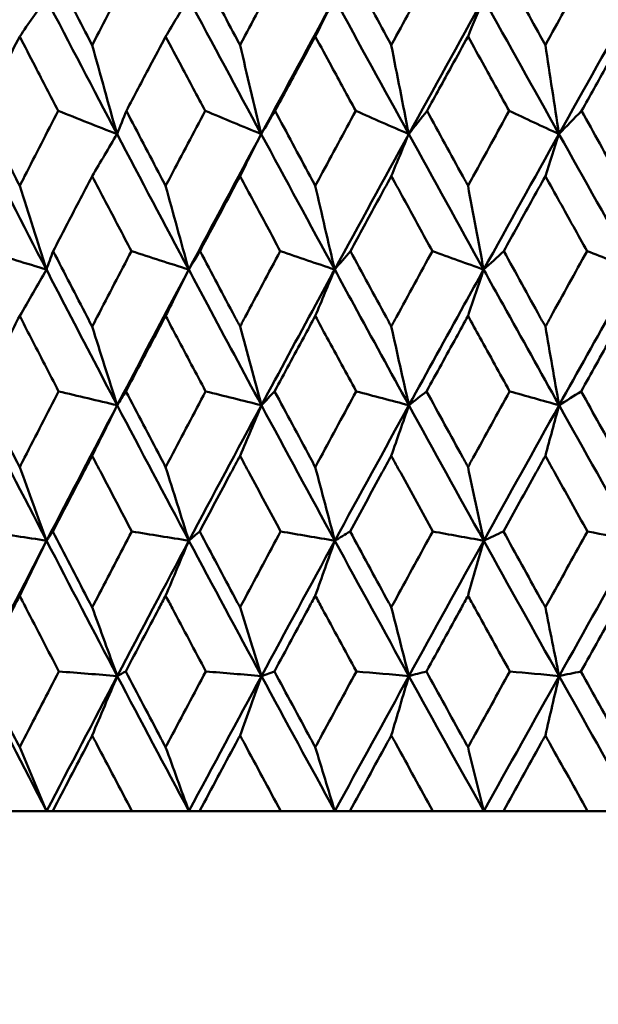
# Model space of a CAD drawing. Header units: millimetres. Extents: x 113 to 2969, y 62 to 2427.
# Tile 126 of 256: x 1125.98 to 1130.55, y 142.8 to 150.58. Entities that reach past the tile are written whole.
import ezdxf

# ---------------------------------------------------------------- set-up
doc = ezdxf.new("R2010")
doc.units = ezdxf.units.MM
doc.header["$LTSCALE"] = 12
doc.layers.add('Widoczne (ISO)', color=7, linetype='Continuous', lineweight=50)

msp = doc.modelspace()

# ---------------------------------------------------------------- linework, layer by layer
at = {"layer": 'Widoczne (ISO)'}
for p, q in [((1127.8888, 145.3959), (1127.991, 145.4323)), ((1126.1916, 144.3297), (1125.7195, 144.3297)), ((1126.2397, 144.3297), (1126.1916, 144.3297)), ((1126.2397, 144.3297), (1126.8653, 144.3297)), ((1127.3159, 144.3297), (1126.8653, 144.3297)), ((1127.3999, 144.3297), (1127.3159, 144.3297)), ((1127.3999, 144.3297), (1128.0412, 144.3297)), ((1128.4685, 144.3297), (1128.0412, 144.3297)), ((1128.588, 144.3297), (1128.4685, 144.3297)), ((1128.588, 144.3297), (1129.2426, 144.3297)), ((1129.6449, 144.3297), (1129.2426, 144.3297)), ((1129.7995, 144.3297), (1129.6449, 144.3297)), ((1129.7995, 144.3297), (1130.4647, 144.3297)), ((1130.8404, 144.3297), (1130.4647, 144.3297))]:
    msp.add_line(p, q, dxfattribs=at)
msp.add_circle((1134.4943, 112.3297), 50, dxfattribs=at)
for points, knots in [([(1126.2476, 150.9657), (1126.336, 150.7942), (1126.4247, 150.6227), (1126.5262, 150.4269), (1126.5388, 150.4026), (1126.5514, 150.3784)], [0.02983351, 0.02983351, 0.02983351, 0.02983351, 0.0889495, 0.0889495, 0.09731113, 0.09731113, 0.09731113, 0.09731113]), ([(1126.5514, 150.3784), (1126.5639, 150.4025), (1126.5764, 150.4267), (1126.6781, 150.6225), (1126.7675, 150.7941), (1126.8572, 150.9657)], [0.0806421, 0.0806421, 0.0806421, 0.0806421, 0.08897282, 0.08897282, 0.14811965, 0.14811965, 0.14811965, 0.14811965]), ([(1127.408, 150.9657), (1127.4987, 150.7942), (1127.5897, 150.6227), (1127.6937, 150.4269), (1127.7066, 150.4026), (1127.7196, 150.3784)], [0.02983351, 0.02983351, 0.02983351, 0.02983351, 0.0889495, 0.0889495, 0.09731113, 0.09731113, 0.09731113, 0.09731113]), ([(1127.7196, 150.3784), (1127.7324, 150.4025), (1127.7453, 150.4267), (1127.8495, 150.6225), (1127.9411, 150.7941), (1128.033, 150.9657)], [0.0806421, 0.0806421, 0.0806421, 0.0806421, 0.08897282, 0.08897282, 0.14811965, 0.14811965, 0.14811965, 0.14811965]), ([(1128.5963, 150.9657), (1128.689, 150.7942), (1128.7819, 150.6227), (1128.8881, 150.4269), (1128.9013, 150.4026), (1128.9145, 150.3784)], [0.02983351, 0.02983351, 0.02983351, 0.02983351, 0.0889495, 0.0889495, 0.09731113, 0.09731113, 0.09731113, 0.09731113]), ([(1128.9145, 150.3784), (1128.9276, 150.4025), (1128.9407, 150.4267), (1129.0471, 150.6225), (1129.1405, 150.7941), (1129.2342, 150.9657)], [0.0806421, 0.0806421, 0.0806421, 0.0806421, 0.08897282, 0.08897282, 0.14811965, 0.14811965, 0.14811965, 0.14811965]), ([(1129.8079, 150.9657), (1129.9022, 150.7942), (1129.9967, 150.6227), (1130.1047, 150.4269), (1130.1181, 150.4026), (1130.1314, 150.3784)], [0.02983351, 0.02983351, 0.02983351, 0.02983351, 0.0889495, 0.0889495, 0.09731113, 0.09731113, 0.09731113, 0.09731113]), ([(1130.1314, 150.3784), (1130.1448, 150.4025), (1130.1581, 150.4267), (1130.2662, 150.6225), (1130.3611, 150.7941), (1130.4562, 150.9657)], [0.0806421, 0.0806421, 0.0806421, 0.0806421, 0.08897282, 0.08897282, 0.14811965, 0.14811965, 0.14811965, 0.14811965]), ([(1125.9787, 150.4467), (1125.9382, 150.3682), (1125.8978, 150.2898), (1125.7972, 150.094), (1125.737, 149.9766), (1125.677, 149.8592)], [0.03448054, 0.03448054, 0.03448054, 0.03448054, 0.06157222, 0.06157222, 0.10209717, 0.10209717, 0.10209717, 0.10209717]), ([(1126.2829, 149.8592), (1126.2219, 149.9766), (1126.1611, 150.0939), (1126.0598, 150.2897), (1126.0192, 150.3682), (1125.9787, 150.4467)], [0.02104899, 0.02104899, 0.02104899, 0.02104899, 0.0615671, 0.0615671, 0.08866561, 0.08866561, 0.08866561, 0.08866561]), ([(1127.1318, 150.4467), (1127.0902, 150.3682), (1127.0487, 150.2898), (1126.9452, 150.094), (1126.8833, 149.9766), (1126.8215, 149.8592)], [0.03448054, 0.03448054, 0.03448054, 0.03448054, 0.06157222, 0.06157222, 0.10209717, 0.10209717, 0.10209717, 0.10209717]), ([(1127.4442, 149.8592), (1127.3816, 149.9766), (1127.3191, 150.0939), (1127.2151, 150.2897), (1127.1734, 150.3682), (1127.1318, 150.4467)], [0.02104899, 0.02104899, 0.02104899, 0.02104899, 0.0615671, 0.0615671, 0.08866561, 0.08866561, 0.08866561, 0.08866561]), ([(1128.314, 150.4467), (1128.2714, 150.3682), (1128.2289, 150.2898), (1128.123, 150.094), (1128.0596, 149.9766), (1127.9964, 149.8592)], [0.03448054, 0.03448054, 0.03448054, 0.03448054, 0.06157222, 0.06157222, 0.10209717, 0.10209717, 0.10209717, 0.10209717]), ([(1128.6333, 149.8592), (1128.5694, 149.9766), (1128.5055, 150.0939), (1128.3991, 150.2897), (1128.3565, 150.3682), (1128.314, 150.4467)], [0.02104899, 0.02104899, 0.02104899, 0.02104899, 0.0615671, 0.0615671, 0.08866561, 0.08866561, 0.08866561, 0.08866561]), ([(1129.5205, 150.4467), (1129.4772, 150.3682), (1129.4339, 150.2898), (1129.326, 150.094), (1129.2614, 149.9766), (1129.1969, 149.8592)], [0.03448054, 0.03448054, 0.03448054, 0.03448054, 0.06157222, 0.06157222, 0.10209717, 0.10209717, 0.10209717, 0.10209717]), ([(1129.8455, 149.8592), (1129.7805, 149.9766), (1129.7155, 150.0939), (1129.6072, 150.2897), (1129.5639, 150.3682), (1129.5205, 150.4467)], [0.02104899, 0.02104899, 0.02104899, 0.02104899, 0.0615671, 0.0615671, 0.08866561, 0.08866561, 0.08866561, 0.08866561]), ([(1130.7467, 150.4467), (1130.7027, 150.3682), (1130.6588, 150.2898), (1130.5493, 150.094), (1130.4838, 149.9766), (1130.4183, 149.8592)], [0.03448054, 0.03448054, 0.03448054, 0.03448054, 0.06157222, 0.06157222, 0.10209717, 0.10209717, 0.10209717, 0.10209717]), ([(1125.677, 149.8592), (1125.7643, 149.687), (1125.852, 149.5148), (1125.9529, 149.3174), (1125.9658, 149.2922), (1125.9787, 149.2669)], [0.02530969, 0.02530969, 0.02530969, 0.02530969, 0.08465152, 0.08465152, 0.09334823, 0.09334823, 0.09334823, 0.09334823]), ([(1125.9787, 149.2669), (1125.9916, 149.2921), (1126.0045, 149.3173), (1126.1056, 149.5147), (1126.1941, 149.687), (1126.2829, 149.8592)], [0.07597559, 0.07597559, 0.07597559, 0.07597559, 0.08464777, 0.08464777, 0.14401425, 0.14401425, 0.14401425, 0.14401425]), ([(1126.8215, 149.8592), (1126.9114, 149.687), (1127.0016, 149.5148), (1127.1053, 149.3174), (1127.1186, 149.2922), (1127.1318, 149.2669)], [0.02530969, 0.02530969, 0.02530969, 0.02530969, 0.08465152, 0.08465152, 0.09334823, 0.09334823, 0.09334823, 0.09334823]), ([(1127.1318, 149.2669), (1127.145, 149.2921), (1127.1583, 149.3173), (1127.2621, 149.5147), (1127.353, 149.687), (1127.4442, 149.8592)], [0.07597559, 0.07597559, 0.07597559, 0.07597559, 0.08464777, 0.08464777, 0.14401425, 0.14401425, 0.14401425, 0.14401425]), ([(1127.9964, 149.8592), (1128.0885, 149.687), (1128.1808, 149.5148), (1128.2868, 149.3174), (1128.3004, 149.2922), (1128.314, 149.2669)], [0.02530969, 0.02530969, 0.02530969, 0.02530969, 0.08465152, 0.08465152, 0.09334823, 0.09334823, 0.09334823, 0.09334823]), ([(1128.314, 149.2669), (1128.3275, 149.2921), (1128.341, 149.3173), (1128.4473, 149.5147), (1128.5402, 149.687), (1128.6333, 149.8592)], [0.07597559, 0.07597559, 0.07597559, 0.07597559, 0.08464777, 0.08464777, 0.14401425, 0.14401425, 0.14401425, 0.14401425]), ([(1129.1969, 149.8592), (1129.2908, 149.687), (1129.3848, 149.5148), (1129.4929, 149.3174), (1129.5067, 149.2922), (1129.5205, 149.2669)], [0.02530969, 0.02530969, 0.02530969, 0.02530969, 0.08465152, 0.08465152, 0.09334823, 0.09334823, 0.09334823, 0.09334823]), ([(1129.5205, 149.2669), (1129.5343, 149.2921), (1129.5481, 149.3173), (1129.6562, 149.5147), (1129.7508, 149.687), (1129.8455, 149.8592)], [0.07597559, 0.07597559, 0.07597559, 0.07597559, 0.08464777, 0.08464777, 0.14401425, 0.14401425, 0.14401425, 0.14401425]), ([(1130.4183, 149.8592), (1130.5136, 149.687), (1130.6091, 149.5148), (1130.7187, 149.3174), (1130.7327, 149.2922), (1130.7467, 149.2669)], [0.02530969, 0.02530969, 0.02530969, 0.02530969, 0.08465152, 0.08465152, 0.09334823, 0.09334823, 0.09334823, 0.09334823]), ([(1126.5514, 149.3439), (1126.516, 149.2763), (1126.4807, 149.2086), (1126.3778, 149.0112), (1126.3104, 148.8815), (1126.2432, 148.7518)], [0.03825175, 0.03825175, 0.03825175, 0.03825175, 0.06160817, 0.06160817, 0.10638617, 0.10638617, 0.10638617, 0.10638617]), ([(1126.8618, 148.7518), (1126.7936, 148.8815), (1126.7255, 149.0112), (1126.6221, 149.2086), (1126.5867, 149.2763), (1126.5514, 149.3439)], [0.01681985, 0.01681985, 0.01681985, 0.01681985, 0.06159108, 0.06159108, 0.08495433, 0.08495433, 0.08495433, 0.08495433]), ([(1127.7196, 149.3439), (1127.6833, 149.2763), (1127.6471, 149.2086), (1127.5416, 149.0112), (1127.4724, 148.8815), (1127.4034, 148.7518)], [0.03825175, 0.03825175, 0.03825175, 0.03825175, 0.06160817, 0.06160817, 0.10638617, 0.10638617, 0.10638617, 0.10638617]), ([(1128.0376, 148.7518), (1127.9677, 148.8815), (1127.898, 149.0112), (1127.7921, 149.2086), (1127.7558, 149.2763), (1127.7196, 149.3439)], [0.01681985, 0.01681985, 0.01681985, 0.01681985, 0.06159108, 0.06159108, 0.08495433, 0.08495433, 0.08495433, 0.08495433]), ([(1128.9145, 149.3439), (1128.8775, 149.2763), (1128.8405, 149.2086), (1128.7328, 149.0112), (1128.6622, 148.8815), (1128.5916, 148.7518)], [0.03825175, 0.03825175, 0.03825175, 0.03825175, 0.06160817, 0.06160817, 0.10638617, 0.10638617, 0.10638617, 0.10638617]), ([(1129.2389, 148.7518), (1129.1677, 148.8815), (1129.0966, 149.0112), (1128.9885, 149.2086), (1128.9515, 149.2763), (1128.9145, 149.3439)], [0.01681985, 0.01681985, 0.01681985, 0.01681985, 0.06159108, 0.06159108, 0.08495433, 0.08495433, 0.08495433, 0.08495433]), ([(1130.1314, 149.3439), (1130.0939, 149.2763), (1130.0563, 149.2086), (1129.9468, 149.0112), (1129.8749, 148.8815), (1129.8032, 148.7518)], [0.03825175, 0.03825175, 0.03825175, 0.03825175, 0.06160817, 0.06160817, 0.10638617, 0.10638617, 0.10638617, 0.10638617]), ([(1130.461, 148.7518), (1130.3887, 148.8815), (1130.3165, 149.0112), (1130.2067, 149.2086), (1130.169, 149.2763), (1130.1314, 149.3439)], [0.01681985, 0.01681985, 0.01681985, 0.01681985, 0.06159108, 0.06159108, 0.08495433, 0.08495433, 0.08495433, 0.08495433]), ([(1126.2432, 148.7518), (1126.3323, 148.5788), (1126.4218, 148.4057), (1126.5248, 148.2071), (1126.5381, 148.1816), (1126.5514, 148.156)], [0.02053386, 0.02053386, 0.02053386, 0.02053386, 0.08016461, 0.08016461, 0.08898694, 0.08898694, 0.08898694, 0.08898694]), ([(1126.5514, 148.156), (1126.5646, 148.1815), (1126.5779, 148.207), (1126.6811, 148.4056), (1126.7713, 148.5787), (1126.8618, 148.7518)], [0.07138254, 0.07138254, 0.07138254, 0.07138254, 0.08018544, 0.08018544, 0.13983561, 0.13983561, 0.13983561, 0.13983561]), ([(1127.4034, 148.7518), (1127.4949, 148.5788), (1127.5867, 148.4057), (1127.6923, 148.2071), (1127.7059, 148.1816), (1127.7196, 148.156)], [0.02053386, 0.02053386, 0.02053386, 0.02053386, 0.08016461, 0.08016461, 0.08898694, 0.08898694, 0.08898694, 0.08898694]), ([(1127.7196, 148.156), (1127.7331, 148.1815), (1127.7467, 148.207), (1127.8525, 148.4056), (1127.945, 148.5787), (1128.0376, 148.7518)], [0.07138254, 0.07138254, 0.07138254, 0.07138254, 0.08018544, 0.08018544, 0.13983561, 0.13983561, 0.13983561, 0.13983561]), ([(1128.5916, 148.7518), (1128.6851, 148.5788), (1128.7789, 148.4057), (1128.8867, 148.2071), (1128.9006, 148.1816), (1128.9145, 148.156)], [0.02053386, 0.02053386, 0.02053386, 0.02053386, 0.08016461, 0.08016461, 0.08898694, 0.08898694, 0.08898694, 0.08898694]), ([(1128.9145, 148.156), (1128.9284, 148.1815), (1128.9422, 148.207), (1129.0502, 148.4056), (1129.1445, 148.5787), (1129.2389, 148.7518)], [0.07138254, 0.07138254, 0.07138254, 0.07138254, 0.08018544, 0.08018544, 0.13983561, 0.13983561, 0.13983561, 0.13983561]), ([(1129.8032, 148.7518), (1129.8983, 148.5788), (1129.9936, 148.4057), (1130.1032, 148.2071), (1130.1173, 148.1816), (1130.1314, 148.156)], [0.02053386, 0.02053386, 0.02053386, 0.02053386, 0.08016461, 0.08016461, 0.08898694, 0.08898694, 0.08898694, 0.08898694]), ([(1130.1314, 148.156), (1130.1455, 148.1815), (1130.1597, 148.207), (1130.2694, 148.4056), (1130.3651, 148.5787), (1130.461, 148.7518)], [0.07138254, 0.07138254, 0.07138254, 0.07138254, 0.08018544, 0.08018544, 0.13983561, 0.13983561, 0.13983561, 0.13983561]), ([(1126.7491, 147.5347), (1126.6097, 147.7998), (1126.4711, 148.0647), (1126.2854, 148.4216), (1126.2377, 148.5136), (1126.19, 148.6056)], [0.3692784, 0.3692784, 0.3692784, 0.3692784, 0.4608442, 0.4608442, 0.492629, 0.492629, 0.492629, 0.492629]), ([(1126.7491, 147.5347), (1126.8881, 147.7998), (1127.0278, 148.0647), (1127.2168, 148.4216), (1127.2656, 148.5136), (1127.3145, 148.6056)], [0.3692784, 0.3692784, 0.3692784, 0.3692784, 0.4608442, 0.4608442, 0.492629, 0.492629, 0.492629, 0.492629]), ([(1127.8882, 147.5347), (1127.7454, 147.7998), (1127.6032, 148.0647), (1127.4125, 148.4216), (1127.3635, 148.5136), (1127.3145, 148.6056)], [0.3692784, 0.3692784, 0.3692784, 0.3692784, 0.4608442, 0.4608442, 0.492629, 0.492629, 0.492629, 0.492629]), ([(1127.8882, 147.5347), (1128.0308, 147.7998), (1128.1739, 148.0647), (1128.3674, 148.4216), (1128.4173, 148.5136), (1128.4673, 148.6056)], [0.3692784, 0.3692784, 0.3692784, 0.3692784, 0.4608442, 0.4608442, 0.492629, 0.492629, 0.492629, 0.492629]), ([(1129.0534, 147.5347), (1128.9076, 147.7998), (1128.7624, 148.0647), (1128.5675, 148.4216), (1128.5174, 148.5136), (1128.4673, 148.6056)], [0.3692784, 0.3692784, 0.3692784, 0.3692784, 0.4608442, 0.4608442, 0.492629, 0.492629, 0.492629, 0.492629]), ([(1129.0534, 147.5347), (1129.1989, 147.7998), (1129.3449, 148.0647), (1129.5421, 148.4216), (1129.593, 148.5136), (1129.6439, 148.6056)], [0.3692784, 0.3692784, 0.3692784, 0.3692784, 0.4608442, 0.4608442, 0.492629, 0.492629, 0.492629, 0.492629]), ([(1130.24, 147.5347), (1130.092, 147.7998), (1129.9443, 148.0647), (1129.746, 148.4216), (1129.6949, 148.5136), (1129.6439, 148.6056)], [0.3692784, 0.3692784, 0.3692784, 0.3692784, 0.4608442, 0.4608442, 0.492629, 0.492629, 0.492629, 0.492629]), ([(1130.24, 147.5347), (1130.388, 147.7998), (1130.5362, 148.0647), (1130.7364, 148.4216), (1130.788, 148.5136), (1130.8397, 148.6056)], [0.3692784, 0.3692784, 0.3692784, 0.3692784, 0.4608442, 0.4608442, 0.492629, 0.492629, 0.492629, 0.492629]), ([(1125.9787, 148.2397), (1125.9496, 148.1832), (1125.9206, 148.1267), (1125.8187, 147.9282), (1125.746, 147.7862), (1125.6735, 147.6442)], [0.04208868, 0.04208868, 0.04208868, 0.04208868, 0.06158988, 0.06158988, 0.11059803, 0.11059803, 0.11059803, 0.11059803]), ([(1126.2864, 147.6442), (1126.2128, 147.7862), (1126.1393, 147.9282), (1126.0369, 148.1267), (1126.0078, 148.1832), (1125.9787, 148.2397)], [0.01259731, 0.01259731, 0.01259731, 0.01259731, 0.06159863, 0.06159863, 0.08110666, 0.08110666, 0.08110666, 0.08110666]), ([(1127.1318, 148.2397), (1127.1019, 148.1832), (1127.0721, 148.1267), (1126.9673, 147.9282), (1126.8925, 147.7862), (1126.818, 147.6442)], [0.04208868, 0.04208868, 0.04208868, 0.04208868, 0.06158988, 0.06158988, 0.11059803, 0.11059803, 0.11059803, 0.11059803]), ([(1127.4478, 147.6442), (1127.3722, 147.7862), (1127.2968, 147.9282), (1127.1916, 148.1267), (1127.1617, 148.1832), (1127.1318, 148.2397)], [0.01259731, 0.01259731, 0.01259731, 0.01259731, 0.06159863, 0.06159863, 0.08110666, 0.08110666, 0.08110666, 0.08110666]), ([(1128.314, 148.2397), (1128.2834, 148.1832), (1128.2529, 148.1267), (1128.1457, 147.9282), (1128.0691, 147.7862), (1127.9927, 147.6442)], [0.04208868, 0.04208868, 0.04208868, 0.04208868, 0.06158988, 0.06158988, 0.11059803, 0.11059803, 0.11059803, 0.11059803]), ([(1128.637, 147.6442), (1128.5598, 147.7862), (1128.4827, 147.9282), (1128.3751, 148.1267), (1128.3445, 148.1832), (1128.314, 148.2397)], [0.01259731, 0.01259731, 0.01259731, 0.01259731, 0.06159863, 0.06159863, 0.08110666, 0.08110666, 0.08110666, 0.08110666]), ([(1129.5205, 148.2397), (1129.4894, 148.1832), (1129.4583, 148.1267), (1129.3491, 147.9282), (1129.2711, 147.7862), (1129.1932, 147.6442)], [0.04208868, 0.04208868, 0.04208868, 0.04208868, 0.06158988, 0.06158988, 0.11059803, 0.11059803, 0.11059803, 0.11059803]), ([(1129.8493, 147.6442), (1129.7707, 147.7862), (1129.6923, 147.9282), (1129.5828, 148.1267), (1129.5517, 148.1832), (1129.5205, 148.2397)], [0.01259731, 0.01259731, 0.01259731, 0.01259731, 0.06159863, 0.06159863, 0.08110666, 0.08110666, 0.08110666, 0.08110666]), ([(1130.7467, 148.2397), (1130.7151, 148.1832), (1130.6836, 148.1267), (1130.5728, 147.9282), (1130.4936, 147.7862), (1130.4145, 147.6442)], [0.04208868, 0.04208868, 0.04208868, 0.04208868, 0.06158988, 0.06158988, 0.11059803, 0.11059803, 0.11059803, 0.11059803]), ([(1125.6735, 147.6442), (1125.7619, 147.4702), (1125.8507, 147.2962), (1125.9528, 147.0969), (1125.9657, 147.0715), (1125.9787, 147.0462)], [0.01556037, 0.01556037, 0.01556037, 0.01556037, 0.07555527, 0.07555527, 0.08428623, 0.08428623, 0.08428623, 0.08428623]), ([(1125.9787, 147.0462), (1125.9917, 147.0715), (1126.0046, 147.0968), (1126.1069, 147.2961), (1126.1965, 147.4702), (1126.2864, 147.6442)], [0.06686277, 0.06686277, 0.06686277, 0.06686277, 0.07557848, 0.07557848, 0.13558897, 0.13558897, 0.13558897, 0.13558897]), ([(1126.818, 147.6442), (1126.909, 147.4702), (1127.0002, 147.2962), (1127.1051, 147.0969), (1127.1185, 147.0715), (1127.1318, 147.0462)], [0.01556037, 0.01556037, 0.01556037, 0.01556037, 0.07555527, 0.07555527, 0.08428623, 0.08428623, 0.08428623, 0.08428623]), ([(1127.1318, 147.0462), (1127.1451, 147.0715), (1127.1585, 147.0968), (1127.2635, 147.2961), (1127.3555, 147.4702), (1127.4478, 147.6442)], [0.06686277, 0.06686277, 0.06686277, 0.06686277, 0.07557848, 0.07557848, 0.13558897, 0.13558897, 0.13558897, 0.13558897]), ([(1127.9927, 147.6442), (1128.0859, 147.4702), (1128.1794, 147.2962), (1128.2867, 147.0969), (1128.3003, 147.0715), (1128.314, 147.0462)], [0.01556037, 0.01556037, 0.01556037, 0.01556037, 0.07555527, 0.07555527, 0.08428623, 0.08428623, 0.08428623, 0.08428623]), ([(1128.314, 147.0462), (1128.3276, 147.0715), (1128.3412, 147.0968), (1128.4487, 147.2961), (1128.5427, 147.4702), (1128.637, 147.6442)], [0.06686277, 0.06686277, 0.06686277, 0.06686277, 0.07557848, 0.07557848, 0.13558897, 0.13558897, 0.13558897, 0.13558897]), ([(1129.1932, 147.6442), (1129.2882, 147.4702), (1129.3834, 147.2962), (1129.4927, 147.0969), (1129.5066, 147.0715), (1129.5205, 147.0462)], [0.01556037, 0.01556037, 0.01556037, 0.01556037, 0.07555527, 0.07555527, 0.08428623, 0.08428623, 0.08428623, 0.08428623]), ([(1129.5205, 147.0462), (1129.5344, 147.0715), (1129.5483, 147.0968), (1129.6577, 147.2961), (1129.7534, 147.4702), (1129.8493, 147.6442)], [0.06686277, 0.06686277, 0.06686277, 0.06686277, 0.07557848, 0.07557848, 0.13558897, 0.13558897, 0.13558897, 0.13558897]), ([(1130.4145, 147.6442), (1130.511, 147.4702), (1130.6076, 147.2962), (1130.7185, 147.0969), (1130.7326, 147.0715), (1130.7467, 147.0462)], [0.01556037, 0.01556037, 0.01556037, 0.01556037, 0.07555527, 0.07555527, 0.08428623, 0.08428623, 0.08428623, 0.08428623]), ([(1126.5514, 147.135), (1126.5278, 147.0899), (1126.5043, 147.0448), (1126.4005, 146.8456), (1126.3204, 146.6915), (1126.2406, 146.5374)], [0.04598621, 0.04598621, 0.04598621, 0.04598621, 0.06155279, 0.06155279, 0.11473062, 0.11473062, 0.11473062, 0.11473062]), ([(1126.8644, 146.5374), (1126.7834, 146.6915), (1126.7026, 146.8456), (1126.5985, 147.0447), (1126.5749, 147.0899), (1126.5514, 147.135)], [0.00838421, 0.00838421, 0.00838421, 0.00838421, 0.06155515, 0.06155515, 0.07712864, 0.07712864, 0.07712864, 0.07712864]), ([(1127.7196, 147.135), (1127.6954, 147.0899), (1127.6713, 147.0448), (1127.5649, 146.8456), (1127.4827, 146.6915), (1127.4008, 146.5374)], [0.04598621, 0.04598621, 0.04598621, 0.04598621, 0.06155279, 0.06155279, 0.11473062, 0.11473062, 0.11473062, 0.11473062]), ([(1128.0403, 146.5374), (1127.9574, 146.6915), (1127.8746, 146.8456), (1127.7679, 147.0447), (1127.7437, 147.0899), (1127.7196, 147.135)], [0.00838421, 0.00838421, 0.00838421, 0.00838421, 0.06155515, 0.06155515, 0.07712864, 0.07712864, 0.07712864, 0.07712864]), ([(1128.9145, 147.135), (1128.8899, 147.0899), (1128.8652, 147.0448), (1128.7566, 146.8456), (1128.6727, 146.6915), (1128.5889, 146.5374)], [0.04598621, 0.04598621, 0.04598621, 0.04598621, 0.06155279, 0.06155279, 0.11473062, 0.11473062, 0.11473062, 0.11473062]), ([(1129.2417, 146.5374), (1129.1571, 146.6915), (1129.0727, 146.8456), (1128.9638, 147.0447), (1128.9391, 147.0899), (1128.9145, 147.135)], [0.00838421, 0.00838421, 0.00838421, 0.00838421, 0.06155515, 0.06155515, 0.07712864, 0.07712864, 0.07712864, 0.07712864]), ([(1130.1314, 147.135), (1130.1064, 147.0899), (1130.0814, 147.0448), (1129.9709, 146.8456), (1129.8856, 146.6915), (1129.8004, 146.5374)], [0.04598621, 0.04598621, 0.04598621, 0.04598621, 0.06155279, 0.06155279, 0.11473062, 0.11473062, 0.11473062, 0.11473062]), ([(1130.4638, 146.5374), (1130.3779, 146.6915), (1130.2922, 146.8456), (1130.1815, 147.0447), (1130.1565, 147.0899), (1130.1314, 147.135)], [0.00838421, 0.00838421, 0.00838421, 0.00838421, 0.06155515, 0.06155515, 0.07712864, 0.07712864, 0.07712864, 0.07712864]), ([(1126.2406, 146.5374), (1126.3311, 146.3623), (1126.4219, 146.1872), (1126.5258, 145.9876), (1126.5386, 145.9631), (1126.5514, 145.9386)], [0.01044349, 0.01044349, 0.01044349, 0.01044349, 0.07085106, 0.07085106, 0.07930241, 0.07930241, 0.07930241, 0.07930241]), ([(1126.5514, 145.9386), (1126.5641, 145.963), (1126.5769, 145.9875), (1126.681, 146.1871), (1126.7726, 146.3623), (1126.8644, 146.5374)], [0.06241522, 0.06241522, 0.06241522, 0.06241522, 0.0708546, 0.0708546, 0.13127416, 0.13127416, 0.13127416, 0.13127416]), ([(1127.4008, 146.5374), (1127.4936, 146.3623), (1127.5868, 146.1872), (1127.6934, 145.9876), (1127.7065, 145.9631), (1127.7196, 145.9386)], [0.01044349, 0.01044349, 0.01044349, 0.01044349, 0.07085106, 0.07085106, 0.07930241, 0.07930241, 0.07930241, 0.07930241]), ([(1127.7196, 145.9386), (1127.7326, 145.963), (1127.7457, 145.9875), (1127.8524, 146.1871), (1127.9463, 146.3623), (1128.0403, 146.5374)], [0.06241522, 0.06241522, 0.06241522, 0.06241522, 0.0708546, 0.0708546, 0.13127416, 0.13127416, 0.13127416, 0.13127416]), ([(1128.5889, 146.5374), (1128.6838, 146.3623), (1128.779, 146.1872), (1128.8878, 145.9876), (1128.9011, 145.9631), (1128.9145, 145.9386)], [0.01044349, 0.01044349, 0.01044349, 0.01044349, 0.07085106, 0.07085106, 0.07930241, 0.07930241, 0.07930241, 0.07930241]), ([(1128.9145, 145.9386), (1128.9278, 145.963), (1128.9412, 145.9875), (1129.0501, 146.1871), (1129.1458, 146.3623), (1129.2417, 146.5374)], [0.06241522, 0.06241522, 0.06241522, 0.06241522, 0.0708546, 0.0708546, 0.13127416, 0.13127416, 0.13127416, 0.13127416]), ([(1129.8004, 146.5374), (1129.897, 146.3623), (1129.9937, 146.1872), (1130.1043, 145.9876), (1130.1179, 145.9631), (1130.1314, 145.9386)], [0.01044349, 0.01044349, 0.01044349, 0.01044349, 0.07085106, 0.07085106, 0.07930241, 0.07930241, 0.07930241, 0.07930241]), ([(1130.1314, 145.9386), (1130.145, 145.963), (1130.1586, 145.9875), (1130.2692, 146.1871), (1130.3664, 146.3623), (1130.4638, 146.5374)], [0.06241522, 0.06241522, 0.06241522, 0.06241522, 0.0708546, 0.0708546, 0.13127416, 0.13127416, 0.13127416, 0.13127416]), ([(1125.9787, 146.0305), (1125.9615, 145.9971), (1125.9443, 145.9636), (1125.8417, 145.7642), (1125.7566, 145.5982), (1125.6718, 145.4323)], [0.04993807, 0.04993807, 0.04993807, 0.04993807, 0.0614821, 0.0614821, 0.11877783, 0.11877783, 0.11877783, 0.11877783]), ([(1126.2881, 145.4323), (1126.2019, 145.5982), (1126.116, 145.7642), (1126.0132, 145.9636), (1125.996, 145.9971), (1125.9787, 146.0305)], [0.00418374, 0.00418374, 0.00418374, 0.00418374, 0.06147247, 0.06147247, 0.07302352, 0.07302352, 0.07302352, 0.07302352]), ([(1127.1318, 146.0305), (1127.1141, 145.9971), (1127.0964, 145.9636), (1126.991, 145.7642), (1126.9035, 145.5982), (1126.8162, 145.4323)], [0.04993807, 0.04993807, 0.04993807, 0.04993807, 0.0614821, 0.0614821, 0.11877783, 0.11877783, 0.11877783, 0.11877783]), ([(1127.4495, 145.4323), (1127.3611, 145.5982), (1127.2729, 145.7642), (1127.1672, 145.9636), (1127.1495, 145.9971), (1127.1318, 146.0305)], [0.00418374, 0.00418374, 0.00418374, 0.00418374, 0.06147247, 0.06147247, 0.07302352, 0.07302352, 0.07302352, 0.07302352]), ([(1128.314, 146.0305), (1128.2959, 145.9971), (1128.2778, 145.9636), (1128.1699, 145.7642), (1128.0803, 145.5982), (1127.991, 145.4323)], [0.04993807, 0.04993807, 0.04993807, 0.04993807, 0.0614821, 0.0614821, 0.11877783, 0.11877783, 0.11877783, 0.11877783]), ([(1128.6388, 145.4323), (1128.5484, 145.5982), (1128.4583, 145.7642), (1128.3502, 145.9636), (1128.3321, 145.9971), (1128.314, 146.0305)], [0.00418374, 0.00418374, 0.00418374, 0.00418374, 0.06147247, 0.06147247, 0.07302352, 0.07302352, 0.07302352, 0.07302352]), ([(1129.5205, 146.0305), (1129.5021, 145.9971), (1129.4836, 145.9636), (1129.3738, 145.7642), (1129.2825, 145.5982), (1129.1914, 145.4323)], [0.04993807, 0.04993807, 0.04993807, 0.04993807, 0.0614821, 0.0614821, 0.11877783, 0.11877783, 0.11877783, 0.11877783]), ([(1129.8511, 145.4323), (1129.7592, 145.5982), (1129.6674, 145.7642), (1129.5574, 145.9636), (1129.539, 145.9971), (1129.5205, 146.0305)], [0.00418374, 0.00418374, 0.00418374, 0.00418374, 0.06147247, 0.06147247, 0.07302352, 0.07302352, 0.07302352, 0.07302352]), ([(1130.7467, 146.0305), (1130.728, 145.9971), (1130.7093, 145.9636), (1130.5979, 145.7642), (1130.5052, 145.5982), (1130.4127, 145.4323)], [0.04993807, 0.04993807, 0.04993807, 0.04993807, 0.0614821, 0.0614821, 0.11877783, 0.11877783, 0.11877783, 0.11877783]), ([(1125.6718, 145.4323), (1125.7618, 145.256), (1125.8521, 145.0798), (1125.9548, 144.8804), (1125.9667, 144.8571), (1125.9787, 144.8339)], [0.00523804, 0.00523804, 0.00523804, 0.00523804, 0.06606705, 0.06606705, 0.07409033, 0.07409033, 0.07409033, 0.07409033]), ([(1125.9787, 144.8339), (1125.9907, 144.8571), (1126.0027, 144.8803), (1126.1055, 145.0797), (1126.1967, 145.256), (1126.2881, 145.4323)], [0.05804162, 0.05804162, 0.05804162, 0.05804162, 0.06605559, 0.06605559, 0.12689392, 0.12689392, 0.12689392, 0.12689392]), ([(1126.8162, 145.4323), (1126.9088, 145.256), (1127.0017, 145.0798), (1127.1072, 144.8804), (1127.1195, 144.8571), (1127.1318, 144.8339)], [0.00523804, 0.00523804, 0.00523804, 0.00523804, 0.06606705, 0.06606705, 0.07409033, 0.07409033, 0.07409033, 0.07409033]), ([(1127.1318, 144.8339), (1127.1441, 144.8571), (1127.1564, 144.8803), (1127.2621, 145.0797), (1127.3557, 145.256), (1127.4495, 145.4323)], [0.05804162, 0.05804162, 0.05804162, 0.05804162, 0.06605559, 0.06605559, 0.12689392, 0.12689392, 0.12689392, 0.12689392]), ([(1127.991, 145.4323), (1128.0857, 145.256), (1128.1808, 145.0798), (1128.2888, 144.8804), (1128.3014, 144.8571), (1128.314, 144.8339)], [0.00523804, 0.00523804, 0.00523804, 0.00523804, 0.06606705, 0.06606705, 0.07409033, 0.07409033, 0.07409033, 0.07409033]), ([(1128.314, 144.8339), (1128.3265, 144.8571), (1128.3391, 144.8803), (1128.4472, 145.0797), (1128.5429, 145.256), (1128.6388, 145.4323)], [0.05804162, 0.05804162, 0.05804162, 0.05804162, 0.06605559, 0.06605559, 0.12689392, 0.12689392, 0.12689392, 0.12689392]), ([(1129.1914, 145.4323), (1129.288, 145.256), (1129.3849, 145.0798), (1129.4949, 144.8804), (1129.5077, 144.8571), (1129.5205, 144.8339)], [0.00523804, 0.00523804, 0.00523804, 0.00523804, 0.06606705, 0.06606705, 0.07409033, 0.07409033, 0.07409033, 0.07409033]), ([(1129.5205, 144.8339), (1129.5333, 144.8571), (1129.5461, 144.8803), (1129.6562, 145.0797), (1129.7536, 145.256), (1129.8511, 145.4323)], [0.05804162, 0.05804162, 0.05804162, 0.05804162, 0.06605559, 0.06605559, 0.12689392, 0.12689392, 0.12689392, 0.12689392]), ([(1130.4127, 145.4323), (1130.5108, 145.256), (1130.6091, 145.0798), (1130.7207, 144.8804), (1130.7337, 144.8571), (1130.7467, 144.8339)], [0.00523804, 0.00523804, 0.00523804, 0.00523804, 0.06606705, 0.06606705, 0.07409033, 0.07409033, 0.07409033, 0.07409033]), ([(1126.5514, 144.9273), (1126.5401, 144.9057), (1126.5288, 144.8842), (1126.4247, 144.685), (1126.3321, 144.5073), (1126.2397, 144.3297)], [0.05393723, 0.05393723, 0.05393723, 0.05393723, 0.06137399, 0.06137399, 0.12273355, 0.12273355, 0.12273355, 0.12273355]), ([(1126.8653, 144.3297), (1126.7716, 144.5073), (1126.6782, 144.6849), (1126.5739, 144.8842), (1126.5626, 144.9057), (1126.5514, 144.9273)], [0, 0, 0, 0, 0.06135239, 0.06135239, 0.06879633, 0.06879633, 0.06879633, 0.06879633]), ([(1127.7196, 144.9273), (1127.708, 144.9057), (1127.6965, 144.8842), (1127.5897, 144.685), (1127.4947, 144.5073), (1127.3999, 144.3297)], [0.05393723, 0.05393723, 0.05393723, 0.05393723, 0.06137399, 0.06137399, 0.12273355, 0.12273355, 0.12273355, 0.12273355]), ([(1128.0412, 144.3297), (1127.9453, 144.5073), (1127.8496, 144.6849), (1127.7427, 144.8842), (1127.7311, 144.9057), (1127.7196, 144.9273)], [0, 0, 0, 0, 0.06135239, 0.06135239, 0.06879633, 0.06879633, 0.06879633, 0.06879633]), ([(1128.9145, 144.9273), (1128.9027, 144.9057), (1128.8909, 144.8842), (1128.7819, 144.685), (1128.6849, 144.5073), (1128.588, 144.3297)], [0.05393723, 0.05393723, 0.05393723, 0.05393723, 0.06137399, 0.06137399, 0.12273355, 0.12273355, 0.12273355, 0.12273355]), ([(1129.2426, 144.3297), (1129.1448, 144.5073), (1129.0472, 144.6849), (1128.9381, 144.8842), (1128.9263, 144.9057), (1128.9145, 144.9273)], [0, 0, 0, 0, 0.06135239, 0.06135239, 0.06879633, 0.06879633, 0.06879633, 0.06879633]), ([(1130.1314, 144.9273), (1130.1195, 144.9057), (1130.1075, 144.8842), (1129.9967, 144.685), (1129.898, 144.5073), (1129.7995, 144.3297)], [0.05393723, 0.05393723, 0.05393723, 0.05393723, 0.06137399, 0.06137399, 0.12273355, 0.12273355, 0.12273355, 0.12273355]), ([(1130.4647, 144.3297), (1130.3654, 144.5073), (1130.2663, 144.6849), (1130.1554, 144.8842), (1130.1434, 144.9057), (1130.1314, 144.9273)], [0, 0, 0, 0, 0.06135239, 0.06135239, 0.06879633, 0.06879633, 0.06879633, 0.06879633])]:
    msp.add_open_spline(points, degree=3, knots=knots, dxfattribs=at)
for points in [[(1125.9787, 150.4467), (1126.0484, 150.5466), (1126.1182, 150.6465), (1126.1879, 150.7462)], [(1126.7475, 149.6763), (1126.5598, 150.033), (1126.3733, 150.3896), (1126.1879, 150.7462)], [(1127.1318, 150.4467), (1127.1921, 150.5466), (1127.2524, 150.6465), (1127.3127, 150.7462)], [(1127.8869, 149.6763), (1127.6945, 150.033), (1127.5031, 150.3896), (1127.3127, 150.7462)], [(1127.8869, 149.6763), (1128.0787, 150.033), (1128.2717, 150.3896), (1128.4658, 150.7462)], [(1128.314, 150.4467), (1128.3646, 150.5466), (1128.4152, 150.6465), (1128.4658, 150.7462)], [(1129.0523, 149.6763), (1128.856, 150.033), (1128.6605, 150.3896), (1128.4658, 150.7462)], [(1129.0523, 149.6763), (1129.2482, 150.033), (1129.445, 150.3896), (1129.6427, 150.7462)], [(1129.5205, 150.4467), (1129.5612, 150.5466), (1129.602, 150.6465), (1129.6427, 150.7462)], [(1130.2392, 149.6763), (1130.0398, 150.033), (1129.8409, 150.3896), (1129.6427, 150.7462)], [(1130.2392, 149.6763), (1130.4383, 150.033), (1130.6382, 150.3896), (1130.8388, 150.7462)], [(1126.5514, 150.3784), (1126.6164, 150.1438), (1126.6818, 149.9097), (1126.7475, 149.6763)], [(1127.7196, 150.3784), (1127.775, 150.1438), (1127.8308, 149.9097), (1127.8869, 149.6763)], [(1128.9145, 150.3784), (1128.9602, 150.1438), (1129.0061, 149.9097), (1129.0523, 149.6763)], [(1130.1314, 150.3784), (1130.1672, 150.1438), (1130.2031, 149.9097), (1130.2392, 149.6763)], [(1126.7475, 149.6763), (1126.5927, 149.7373), (1126.4378, 149.7983), (1126.2829, 149.8592)], [(1126.7475, 149.6763), (1126.7722, 149.7373), (1126.7968, 149.7983), (1126.8215, 149.8592)], [(1127.8869, 149.6763), (1127.7393, 149.7373), (1127.5918, 149.7983), (1127.4442, 149.8592)], [(1127.8869, 149.6763), (1127.9233, 149.7373), (1127.9598, 149.7983), (1127.9964, 149.8592)], [(1129.0523, 149.6763), (1128.9127, 149.7373), (1128.773, 149.7983), (1128.6333, 149.8592)], [(1129.0523, 149.6763), (1129.1005, 149.7373), (1129.1487, 149.7983), (1129.1969, 149.8592)], [(1130.2392, 149.6763), (1130.108, 149.7373), (1129.9768, 149.7983), (1129.8455, 149.8592)], [(1130.2392, 149.6763), (1130.2989, 149.7373), (1130.3586, 149.7983), (1130.4183, 149.8592)], [(1126.19, 148.6056), (1126.005, 148.9624), (1125.8212, 149.3194), (1125.6388, 149.6763)], [(1126.5514, 149.3439), (1126.6167, 149.4549), (1126.6821, 149.5657), (1126.7475, 149.6763)], [(1127.3145, 148.6056), (1127.1244, 148.9624), (1126.9354, 149.3194), (1126.7475, 149.6763)], [(1127.3145, 148.6056), (1127.5041, 148.9624), (1127.6949, 149.3194), (1127.8869, 149.6763)], [(1127.7196, 149.3439), (1127.7753, 149.4549), (1127.8311, 149.5657), (1127.8869, 149.6763)], [(1128.4673, 148.6056), (1128.2729, 148.9624), (1128.0794, 149.3194), (1127.8869, 149.6763)], [(1128.4673, 148.6056), (1128.6613, 148.9624), (1128.8563, 149.3194), (1129.0523, 149.6763)], [(1128.9145, 149.3439), (1128.9604, 149.4549), (1129.0063, 149.5657), (1129.0523, 149.6763)], [(1129.6439, 148.6056), (1129.446, 148.9624), (1129.2488, 149.3194), (1129.0523, 149.6763)], [(1129.6439, 148.6056), (1129.8415, 148.9624), (1130.04, 149.3194), (1130.2392, 149.6763)], [(1130.1314, 149.3439), (1130.1673, 149.4549), (1130.2033, 149.5657), (1130.2392, 149.6763)], [(1130.8397, 148.6056), (1130.639, 148.9624), (1130.4388, 149.3194), (1130.2392, 149.6763)], [(1125.9787, 149.2669), (1126.0488, 149.0459), (1126.1192, 148.8255), (1126.19, 148.6056)], [(1127.1318, 149.2669), (1127.1924, 149.0459), (1127.2533, 148.8255), (1127.3145, 148.6056)], [(1128.314, 149.2669), (1128.3648, 149.0459), (1128.416, 148.8255), (1128.4673, 148.6056)], [(1129.5205, 149.2669), (1129.5615, 149.0459), (1129.6026, 148.8255), (1129.6439, 148.6056)], [(1126.19, 148.6056), (1126.032, 148.6543), (1125.8741, 148.703), (1125.7161, 148.7518)], [(1126.19, 148.6056), (1126.2077, 148.6543), (1126.2254, 148.703), (1126.2432, 148.7518)], [(1127.3145, 148.6056), (1127.1636, 148.6543), (1127.0127, 148.703), (1126.8618, 148.7518)], [(1127.3145, 148.6056), (1127.3441, 148.6543), (1127.3737, 148.703), (1127.4034, 148.7518)], [(1128.4673, 148.6056), (1128.3241, 148.6543), (1128.1808, 148.703), (1128.0376, 148.7518)], [(1128.4673, 148.6056), (1128.5087, 148.6543), (1128.5502, 148.703), (1128.5916, 148.7518)], [(1129.6439, 148.6056), (1129.5089, 148.6543), (1129.3739, 148.703), (1129.2389, 148.7518)], [(1129.6439, 148.6056), (1129.697, 148.6543), (1129.7501, 148.703), (1129.8032, 148.7518)], [(1130.8397, 148.6056), (1130.7134, 148.6543), (1130.5872, 148.703), (1130.461, 148.7518)], [(1125.9787, 148.2397), (1126.0491, 148.3619), (1126.1195, 148.4838), (1126.19, 148.6056)], [(1127.1318, 148.2397), (1127.1927, 148.3619), (1127.2535, 148.4838), (1127.3145, 148.6056)], [(1128.314, 148.2397), (1128.365, 148.3619), (1128.4161, 148.4838), (1128.4673, 148.6056)], [(1129.5205, 148.2397), (1129.5616, 148.3619), (1129.6027, 148.4838), (1129.6439, 148.6056)], [(1126.5514, 148.156), (1126.617, 147.9484), (1126.6829, 147.7413), (1126.7491, 147.5347)], [(1127.7196, 148.156), (1127.7755, 147.9484), (1127.8318, 147.7413), (1127.8882, 147.5347)], [(1128.9145, 148.156), (1128.9606, 147.9484), (1129.0069, 147.7413), (1129.0534, 147.5347)], [(1130.1314, 148.156), (1130.1675, 147.9484), (1130.2037, 147.7413), (1130.24, 147.5347)], [(1126.7491, 147.5347), (1126.5949, 147.5712), (1126.4406, 147.6077), (1126.2864, 147.6442)], [(1126.7491, 147.5347), (1126.772, 147.5712), (1126.795, 147.6077), (1126.818, 147.6442)], [(1127.8882, 147.5347), (1127.7414, 147.5712), (1127.5946, 147.6077), (1127.4478, 147.6442)], [(1127.8882, 147.5347), (1127.923, 147.5712), (1127.9579, 147.6077), (1127.9927, 147.6442)], [(1129.0534, 147.5347), (1128.9146, 147.5712), (1128.7758, 147.6077), (1128.637, 147.6442)], [(1129.0534, 147.5347), (1129.1, 147.5712), (1129.1466, 147.6077), (1129.1932, 147.6442)], [(1130.24, 147.5347), (1130.1098, 147.5712), (1129.9795, 147.6077), (1129.8493, 147.6442)], [(1130.24, 147.5347), (1130.2982, 147.5712), (1130.3564, 147.6077), (1130.4145, 147.6442)], [(1126.1912, 146.4646), (1126.0062, 146.8213), (1125.8226, 147.178), (1125.6405, 147.5347)], [(1126.1912, 146.4646), (1126.3759, 146.8213), (1126.5619, 147.178), (1126.7491, 147.5347)], [(1126.5514, 147.135), (1126.6172, 147.2684), (1126.6831, 147.4017), (1126.7491, 147.5347)], [(1127.3155, 146.4646), (1127.1254, 146.8213), (1126.9366, 147.178), (1126.7491, 147.5347)], [(1127.3155, 146.4646), (1127.5054, 146.8213), (1127.6963, 147.178), (1127.8882, 147.5347)], [(1127.7196, 147.135), (1127.7757, 147.2684), (1127.8319, 147.4017), (1127.8882, 147.5347)], [(1128.4682, 146.4646), (1128.2738, 146.8213), (1128.0804, 147.178), (1127.8882, 147.5347)], [(1128.4682, 146.4646), (1128.6624, 146.8213), (1128.8575, 147.178), (1129.0534, 147.5347)], [(1128.9145, 147.135), (1128.9607, 147.2684), (1129.007, 147.4017), (1129.0534, 147.5347)], [(1129.6446, 146.4646), (1129.4466, 146.8213), (1129.2495, 147.178), (1129.0534, 147.5347)], [(1129.6446, 146.4646), (1129.8424, 146.8213), (1130.0409, 147.178), (1130.24, 147.5347)], [(1130.1314, 147.135), (1130.1676, 147.2684), (1130.2038, 147.4017), (1130.24, 147.5347)], [(1130.8402, 146.4646), (1130.6394, 146.8213), (1130.4394, 147.178), (1130.24, 147.5347)], [(1125.9787, 147.0462), (1126.0493, 146.8519), (1126.1201, 146.658), (1126.1912, 146.4646)], [(1127.1318, 147.0462), (1127.1928, 146.8519), (1127.2541, 146.658), (1127.3155, 146.4646)], [(1128.314, 147.0462), (1128.3652, 146.8519), (1128.4166, 146.658), (1128.4682, 146.4646)], [(1129.5205, 147.0462), (1129.5617, 146.8519), (1129.6031, 146.658), (1129.6446, 146.4646)], [(1126.1912, 146.4646), (1126.0337, 146.4889), (1125.8762, 146.5131), (1125.7186, 146.5374)], [(1126.1912, 146.4646), (1126.2077, 146.4889), (1126.2241, 146.5131), (1126.2406, 146.5374)], [(1127.3155, 146.4646), (1127.1652, 146.4889), (1127.0148, 146.5131), (1126.8644, 146.5374)], [(1127.3155, 146.4646), (1127.3439, 146.4889), (1127.3723, 146.5131), (1127.4008, 146.5374)], [(1128.4682, 146.4646), (1128.3256, 146.4889), (1128.1829, 146.5131), (1128.0403, 146.5374)], [(1128.4682, 146.4646), (1128.5084, 146.4889), (1128.5487, 146.5131), (1128.5889, 146.5374)], [(1129.6446, 146.4646), (1129.5103, 146.4889), (1129.376, 146.5131), (1129.2417, 146.5374)], [(1129.6446, 146.4646), (1129.6965, 146.4889), (1129.7485, 146.5131), (1129.8004, 146.5374)], [(1130.8402, 146.4646), (1130.7147, 146.4889), (1130.5892, 146.5131), (1130.4638, 146.5374)], [(1125.6414, 145.3959), (1125.8234, 145.752), (1126.0067, 146.1083), (1126.1912, 146.4646)], [(1125.9787, 146.0305), (1126.0495, 146.1754), (1126.1203, 146.3201), (1126.1912, 146.4646)], [(1126.7498, 145.3959), (1126.5622, 145.752), (1126.376, 146.1083), (1126.1912, 146.4646)], [(1126.7498, 145.3959), (1126.9373, 145.752), (1127.1259, 146.1083), (1127.3155, 146.4646)], [(1127.1318, 146.0305), (1127.193, 146.1754), (1127.2542, 146.3201), (1127.3155, 146.4646)], [(1127.8888, 145.3959), (1127.6965, 145.752), (1127.5054, 146.1083), (1127.3155, 146.4646)], [(1127.8888, 145.3959), (1128.081, 145.752), (1128.2742, 146.1083), (1128.4682, 146.4646)], [(1128.314, 146.0305), (1128.3653, 146.1754), (1128.4167, 146.3201), (1128.4682, 146.4646)], [(1129.0539, 145.3959), (1128.8576, 145.752), (1128.6624, 146.1083), (1128.4682, 146.4646)], [(1129.0539, 145.3959), (1129.2501, 145.752), (1129.447, 146.1083), (1129.6446, 146.4646)], [(1129.5205, 146.0305), (1129.5618, 146.1754), (1129.6032, 146.3201), (1129.6446, 146.4646)], [(1130.2405, 145.3959), (1130.041, 145.752), (1129.8424, 146.1083), (1129.6446, 146.4646)], [(1130.2405, 145.3959), (1130.4398, 145.752), (1130.6398, 146.1083), (1130.8402, 146.4646)], [(1126.5514, 145.9386), (1126.6173, 145.7572), (1126.6835, 145.5764), (1126.7498, 145.3959)], [(1127.7196, 145.9386), (1127.7758, 145.7572), (1127.8322, 145.5764), (1127.8888, 145.3959)], [(1128.9145, 145.9386), (1128.9608, 145.7572), (1129.0073, 145.5764), (1129.0539, 145.3959)], [(1130.1314, 145.9386), (1130.1677, 145.7572), (1130.204, 145.5764), (1130.2405, 145.3959)], [(1126.7498, 145.3959), (1126.5959, 145.408), (1126.442, 145.4202), (1126.2881, 145.4323)], [(1126.7498, 145.3959), (1126.772, 145.408), (1126.7941, 145.4202), (1126.8162, 145.4323)], [(1127.8888, 145.3959), (1127.7424, 145.408), (1127.596, 145.4202), (1127.4495, 145.4323)], [(1129.0539, 145.3959), (1128.9155, 145.408), (1128.7772, 145.4202), (1128.6388, 145.4323)], [(1129.0539, 145.3959), (1129.0997, 145.408), (1129.1455, 145.4202), (1129.1914, 145.4323)], [(1130.2405, 145.3959), (1130.1107, 145.408), (1129.9809, 145.4202), (1129.8511, 145.4323)], [(1130.2405, 145.3959), (1130.2979, 145.408), (1130.3553, 145.4202), (1130.4127, 145.4323)], [(1126.1916, 144.3297), (1126.0067, 144.6849), (1125.8233, 145.0403), (1125.6414, 145.3959)], [(1126.1916, 144.3297), (1126.3765, 144.6849), (1126.5626, 145.0403), (1126.7498, 145.3959)], [(1126.5514, 144.9273), (1126.6174, 145.0838), (1126.6836, 145.24), (1126.7498, 145.3959)], [(1127.3159, 144.3297), (1127.1259, 144.6849), (1126.9372, 145.0403), (1126.7498, 145.3959)], [(1127.3159, 144.3297), (1127.5059, 144.6849), (1127.6969, 145.0403), (1127.8888, 145.3959)], [(1127.7196, 144.9273), (1127.7759, 145.0838), (1127.8323, 145.24), (1127.8888, 145.3959)], [(1128.4685, 144.3297), (1128.2741, 144.6849), (1128.0809, 145.0403), (1127.8888, 145.3959)], [(1128.4685, 144.3297), (1128.6628, 144.6849), (1128.858, 145.0403), (1129.0539, 145.3959)], [(1128.9145, 144.9273), (1128.9609, 145.0838), (1129.0074, 145.24), (1129.0539, 145.3959)], [(1129.6449, 144.3297), (1129.4469, 144.6849), (1129.2499, 145.0403), (1129.0539, 145.3959)], [(1129.6449, 144.3297), (1129.8428, 144.6849), (1130.0414, 145.0403), (1130.2405, 145.3959)], [(1130.1314, 144.9273), (1130.1677, 145.0838), (1130.2041, 145.24), (1130.2405, 145.3959)], [(1130.8404, 144.3297), (1130.6396, 144.6849), (1130.4396, 145.0403), (1130.2405, 145.3959)], [(1125.9787, 144.8339), (1126.0495, 144.6654), (1126.1205, 144.4973), (1126.1916, 144.3297)], [(1127.1318, 144.8339), (1127.193, 144.6654), (1127.2544, 144.4973), (1127.3159, 144.3297)], [(1128.314, 144.8339), (1128.3653, 144.6654), (1128.4168, 144.4973), (1128.4685, 144.3297)], [(1129.5205, 144.8339), (1129.5619, 144.6654), (1129.6033, 144.4973), (1129.6449, 144.3297)]]:
    msp.add_open_spline(points, degree=3, dxfattribs=at)

doc.saveas('drawing.dxf')
